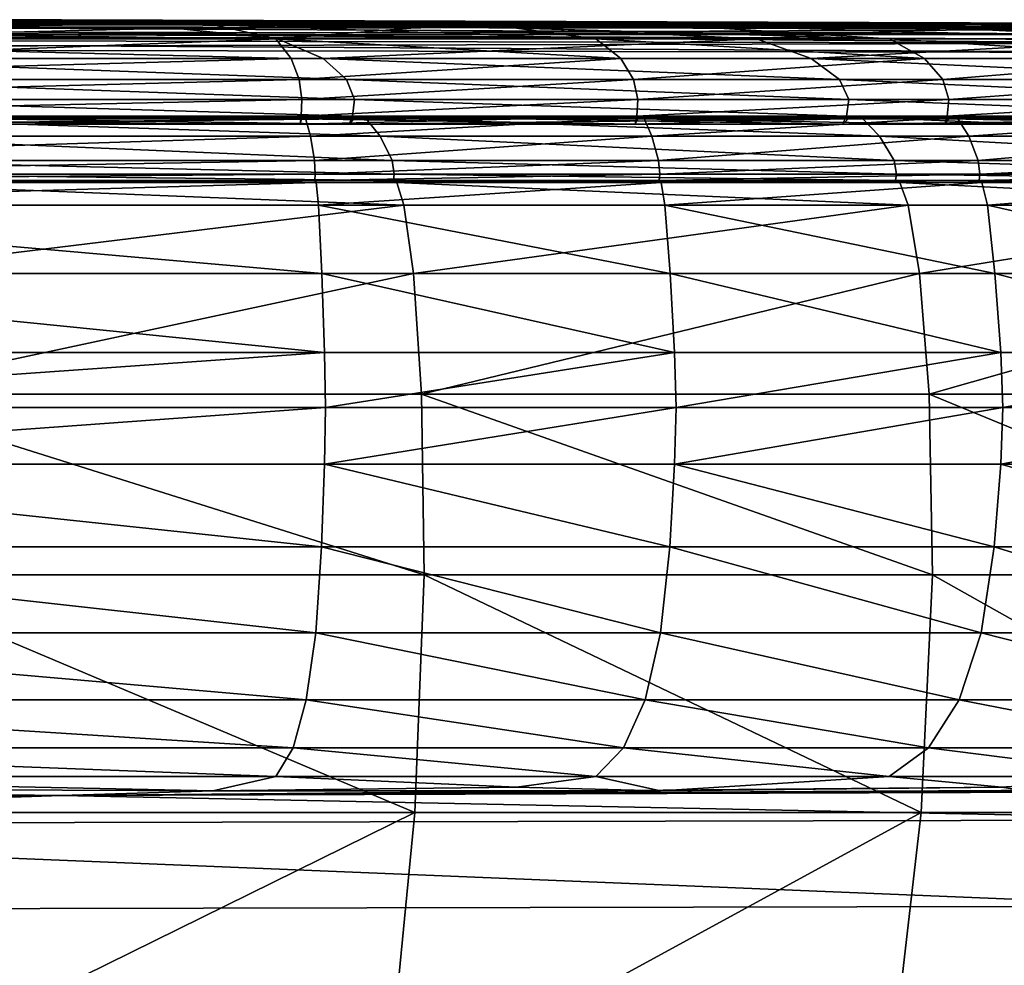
# Model space of a CAD drawing. Header units: millimetres. Extents: x 2387 to 13955, y -4964 to 364.
# Tile 105 of 256: x 4293 to 4319, y -3086 to -3062. Entities that reach past the tile are written whole.
import ezdxf

# ---------------------------------------------------------------- set-up
doc = ezdxf.new("R2010")
doc.units = ezdxf.units.MM
doc.header["$MEASUREMENT"] = 0
doc.layers.add('Predefinito', color=7, linetype='Continuous', true_color=0x000000)

# ---------------------------------------------------------------- blocks, each defined once
blk = doc.blocks.new('Blocco 19')
at = {"layer": 'Predefinito'}
for points in [[(851.3, -788.208, 107.793), (809.083, -788.333, 34.798), (726.08, -788.333, 51.778)], [(726.08, -788.333, 51.778), (736.634, -788.208, 175.711), (851.3, -788.208, 107.793)], [(828.454, -788.208, 328.252), (851.3, -788.208, 107.793), (736.634, -788.208, 175.711)], [(833.603, -788.431, 21.369), (809.083, -788.333, 34.798), (851.3, -788.208, 107.793)], [(820.839, -788.209, 828.457), (820.832, -788.333, 829.91), (880.606, -788.456, 829.911)], [(820.832, -788.333, 831.046), (820.839, -788.209, 832.498), (880.622, -788.334, 832.499)], [(880.622, -788.334, 816.957), (820.839, -788.209, 816.956), (820.835, -788.276, 823.786)], [(820.835, -788.276, 837.076), (820.839, -788.209, 843.624), (880.622, -788.334, 843.625)], [(820.835, -788.276, 826.985), (820.839, -788.209, 828.457), (880.622, -788.334, 828.458)], [(820.839, -788.209, 832.498), (820.835, -788.276, 833.971), (880.613, -788.399, 833.971)], [(882.526, -788.333, 350.074), (828.454, -788.208, 328.252), (820.839, -788.209, 434.415)], [(820.839, -788.209, 434.415), (880.622, -788.334, 434.415), (882.526, -788.333, 350.074)], [(880.622, -788.334, 434.415), (820.839, -788.209, 434.415), (820.839, -788.209, 511.734)], [(820.839, -788.209, 511.734), (880.622, -788.334, 511.735), (880.622, -788.334, 434.415)], [(820.839, -788.209, 816.956), (880.622, -788.334, 816.957), (880.622, -788.334, 769.602)], [(880.622, -788.334, 769.602), (820.839, -788.209, 769.601), (820.839, -788.209, 816.956)], [(820.839, -788.209, 843.624), (820.839, -788.209, 862.675), (880.622, -788.334, 862.675)], [(880.622, -788.334, 862.675), (880.622, -788.334, 843.625), (820.839, -788.209, 843.624)], [(820.839, -788.209, 645.662), (880.622, -788.334, 645.663), (880.622, -788.334, 511.735)], [(880.622, -788.334, 511.735), (820.839, -788.209, 511.734), (820.839, -788.209, 645.662)], [(880.622, -788.334, 645.663), (820.839, -788.209, 645.662), (820.839, -788.209, 769.601)], [(820.839, -788.209, 769.601), (880.622, -788.334, 769.602), (880.622, -788.334, 645.663)], [(820.839, -788.209, 902.45), (820.839, -788.209, 957.387), (880.622, -788.334, 959.582)], [(880.622, -788.334, 959.582), (880.622, -788.334, 902.45), (820.839, -788.209, 902.45)], [(820.839, -788.209, 862.675), (820.839, -788.209, 902.45), (880.622, -788.334, 902.45)], [(880.622, -788.334, 902.45), (880.622, -788.334, 862.675), (820.839, -788.209, 862.675)], [(820.839, -788.209, 1021.924), (826.038, -788.209, 1092.078), (881.401, -788.334, 1097.054)], [(881.401, -788.334, 1097.054), (880.622, -788.334, 1030.704), (820.839, -788.209, 1021.924)], [(820.839, -788.209, 957.387), (820.839, -788.209, 1021.924), (880.622, -788.334, 1030.704)], [(880.622, -788.334, 1030.704), (880.622, -788.334, 959.582), (820.839, -788.209, 957.387)], [(880.606, -788.456, 829.911), (880.622, -788.334, 828.458), (820.839, -788.209, 828.457)], [(880.613, -788.399, 833.971), (880.622, -788.334, 832.499), (820.839, -788.209, 832.498)], [(881.401, -788.334, 1097.054), (826.038, -788.209, 1092.078), (841.635, -788.209, 1163.868)], [(851.3, -788.208, 107.793), (828.454, -788.208, 328.252), (882.526, -788.333, 350.074)], [(851.3, -788.208, 107.793), (855.252, -788.333, 35.829), (833.603, -788.431, 21.369)], [(861.623, -788.334, 1183.392), (841.635, -788.209, 1163.868), (841.977, -788.334, 1197.741)], [(841.635, -788.209, 1163.868), (861.623, -788.334, 1183.392), (874.572, -788.431, 1175.929)], [(874.572, -788.431, 1175.929), (875.972, -788.334, 1163.745), (841.635, -788.209, 1163.868)], [(883.738, -788.334, 1139.869), (841.635, -788.209, 1163.868), (875.972, -788.334, 1163.745)], [(841.635, -788.209, 1163.868), (883.738, -788.334, 1139.869), (881.401, -788.334, 1097.054)], [(882.526, -788.333, 350.074), (888.238, -788.333, 195.082), (851.3, -788.208, 107.793)], [(887.207, -788.333, 67.784), (851.3, -788.208, 107.793), (888.238, -788.333, 195.082)], [(851.3, -788.208, 107.793), (887.207, -788.333, 67.784), (892.225, -788.431, 53.167)], [(892.225, -788.431, 53.167), (883.423, -788.333, 56.084), (851.3, -788.208, 107.793)], [(876.471, -788.333, 46.565), (851.3, -788.208, 107.793), (883.423, -788.333, 56.084)], [(851.3, -788.208, 107.793), (876.471, -788.333, 46.565), (875.878, -788.431, 30.59)], [(875.878, -788.431, 30.59), (866.952, -788.333, 39.612), (851.3, -788.208, 107.793)], [(855.252, -788.333, 35.829), (851.3, -788.208, 107.793), (866.952, -788.333, 39.612)], [(820.832, -788.333, 829.91), (820.814, -788.707, 830.428), (880.556, -788.824, 830.428)], [(820.814, -788.707, 830.528), (820.832, -788.333, 831.046), (880.606, -788.456, 831.046)], [(880.606, -788.456, 831.046), (880.556, -788.824, 830.528), (820.814, -788.707, 830.528)], [(820.825, -788.476, 826.148), (820.819, -788.61, 826.278), (880.569, -788.729, 826.278)], [(820.819, -788.61, 834.678), (820.825, -788.476, 834.807), (880.586, -788.597, 834.808)], [(820.819, -788.61, 826.278), (820.825, -788.476, 826.407), (880.586, -788.597, 826.408)], [(820.825, -788.476, 834.548), (820.819, -788.61, 834.678), (880.569, -788.729, 834.678)], [(820.835, -788.276, 823.786), (820.825, -788.476, 826.148), (880.586, -788.597, 826.149)], [(820.825, -788.476, 834.807), (820.835, -788.276, 837.076), (880.613, -788.399, 837.077)], [(820.825, -788.476, 826.407), (820.835, -788.276, 826.985), (880.613, -788.399, 826.985)], [(820.835, -788.276, 833.971), (820.825, -788.476, 834.548), (880.586, -788.597, 834.549)], [(880.613, -788.399, 837.077), (880.586, -788.597, 834.808), (820.825, -788.476, 834.807)], [(880.613, -788.399, 826.985), (880.586, -788.597, 826.408), (820.825, -788.476, 826.407)], [(880.569, -788.729, 826.278), (880.586, -788.597, 826.149), (820.825, -788.476, 826.148)], [(880.569, -788.729, 834.678), (880.586, -788.597, 834.549), (820.825, -788.476, 834.548)], [(880.622, -788.334, 832.499), (880.606, -788.456, 831.046), (820.832, -788.333, 831.046)], [(880.556, -788.824, 830.428), (880.606, -788.456, 829.911), (820.832, -788.333, 829.91)], [(820.835, -788.276, 823.786), (880.613, -788.399, 823.786), (880.622, -788.334, 816.957)], [(880.622, -788.334, 843.625), (880.613, -788.399, 837.077), (820.835, -788.276, 837.076)], [(880.622, -788.334, 828.458), (880.613, -788.399, 826.985), (820.835, -788.276, 826.985)], [(880.586, -788.597, 826.149), (880.613, -788.399, 823.786), (820.835, -788.276, 823.786)], [(880.586, -788.597, 834.549), (880.613, -788.399, 833.971), (820.835, -788.276, 833.971)], [(833.603, -788.431, 21.369), (855.252, -788.333, 35.829), (856.901, -788.708, 10.206)], [(856.901, -788.708, 10.206), (837.092, -788.708, 9.152), (833.603, -788.431, 21.369)], [(854.246, -788.431, 1196.255), (841.977, -788.334, 1197.741), (842.853, -788.709, 1210.514)], [(841.977, -788.334, 1197.741), (854.246, -788.431, 1196.255), (861.623, -788.334, 1183.392)], [(842.853, -788.709, 1210.514), (856.942, -788.709, 1201.806), (854.246, -788.431, 1196.255)], [(861.623, -788.334, 1183.392), (854.246, -788.431, 1196.255), (856.942, -788.709, 1201.806)], [(865.261, -788.708, 12.209), (856.901, -788.708, 10.206), (855.252, -788.333, 35.829)], [(855.252, -788.333, 35.829), (863.192, -788.431, 24.133), (865.261, -788.708, 12.209)], [(866.952, -788.333, 39.612), (863.192, -788.431, 24.133), (855.252, -788.333, 35.829)], [(856.942, -788.709, 1201.806), (869.464, -788.709, 1191.078), (861.623, -788.334, 1183.392)], [(874.572, -788.431, 1175.929), (861.623, -788.334, 1183.392), (869.464, -788.709, 1191.078)], [(863.192, -788.431, 24.133), (866.952, -788.333, 39.612), (872.931, -788.708, 15.404)], [(872.931, -788.708, 15.404), (865.261, -788.708, 12.209), (863.192, -788.431, 24.133)], [(879.87, -788.708, 19.693), (872.931, -788.708, 15.404), (866.952, -788.333, 39.612)], [(866.952, -788.333, 39.612), (875.878, -788.431, 30.59), (879.87, -788.708, 19.693)], [(869.464, -788.709, 1191.078), (880.192, -788.709, 1178.556), (874.572, -788.431, 1175.929)], [(875.972, -788.334, 1163.745), (874.572, -788.431, 1175.929), (880.192, -788.709, 1178.556)], [(875.878, -788.431, 30.59), (876.471, -788.333, 46.565), (886.039, -788.708, 24.978)], [(886.039, -788.708, 24.978), (879.87, -788.708, 19.693), (875.878, -788.431, 30.59)], [(820.814, -788.707, 830.428), (820.802, -788.957, 830.478), (880.522, -789.07, 830.478)], [(820.802, -788.957, 830.478), (820.814, -788.707, 830.528), (880.556, -788.824, 830.528)], [(880.522, -789.07, 830.478), (880.556, -788.824, 830.428), (820.814, -788.707, 830.428)], [(880.586, -788.597, 834.808), (880.569, -788.729, 834.678), (820.819, -788.61, 834.678)], [(880.586, -788.597, 826.408), (880.569, -788.729, 826.278), (820.819, -788.61, 826.278)], [(837.092, -788.708, 9.152), (856.901, -788.708, 10.206), (857.302, -789.225, 8.229)], [(857.302, -789.225, 8.229), (837.294, -789.225, 7.145), (837.092, -788.708, 9.152)], [(856.942, -788.709, 1201.806), (842.853, -788.709, 1210.514), (843.775, -789.225, 1212.307)], [(843.775, -789.225, 1212.307), (858.132, -789.225, 1203.434), (856.942, -788.709, 1201.806)], [(856.901, -788.708, 10.206), (865.261, -788.708, 12.209), (865.912, -789.225, 10.297)], [(865.912, -789.225, 10.297), (857.302, -789.225, 8.229), (856.901, -788.708, 10.206)], [(869.464, -788.709, 1191.078), (856.942, -788.709, 1201.806), (858.132, -789.225, 1203.434)], [(858.132, -789.225, 1203.434), (870.89, -789.225, 1192.504), (869.464, -788.709, 1191.078)], [(865.261, -788.708, 12.209), (872.931, -788.708, 15.404), (873.853, -789.225, 13.611)], [(873.853, -789.225, 13.611), (865.912, -789.225, 10.297), (865.261, -788.708, 12.209)], [(880.192, -788.709, 1178.556), (869.464, -788.709, 1191.078), (870.89, -789.225, 1192.504)], [(870.89, -789.225, 1192.504), (881.82, -789.225, 1179.745), (880.192, -788.709, 1178.556)], [(872.931, -788.708, 15.404), (879.87, -788.708, 19.693), (881.06, -789.225, 18.064)], [(881.06, -789.225, 18.064), (873.853, -789.225, 13.611), (872.931, -788.708, 15.404)], [(880.556, -788.824, 830.528), (880.522, -789.07, 830.478), (820.802, -788.957, 830.478)], [(837.398, -789.773, 6.102), (837.294, -789.225, 7.145), (857.302, -789.225, 8.229)], [(857.302, -789.225, 8.229), (857.51, -789.773, 7.201), (837.398, -789.773, 6.102)], [(843.775, -789.225, 1212.307), (844.255, -789.773, 1213.239), (858.75, -789.773, 1204.281)], [(858.75, -789.773, 1204.281), (858.132, -789.225, 1203.434), (843.775, -789.225, 1212.307)], [(857.51, -789.773, 7.201), (857.302, -789.225, 8.229), (865.912, -789.225, 10.297)], [(865.912, -789.225, 10.297), (866.25, -789.773, 9.302), (857.51, -789.773, 7.201)], [(871.631, -789.773, 1193.245), (870.89, -789.225, 1192.504), (858.132, -789.225, 1203.434)], [(858.132, -789.225, 1203.434), (858.75, -789.773, 1204.281), (871.631, -789.773, 1193.245)], [(866.25, -789.773, 9.302), (865.912, -789.225, 10.297), (873.853, -789.225, 13.611)], [(873.853, -789.225, 13.611), (874.333, -789.773, 12.678), (866.25, -789.773, 9.302)], [(870.89, -789.225, 1192.504), (871.631, -789.773, 1193.245), (882.667, -789.773, 1180.364)], [(882.667, -789.773, 1180.364), (881.82, -789.225, 1179.745), (870.89, -789.225, 1192.504)], [(874.333, -789.773, 12.678), (873.853, -789.225, 13.611), (881.06, -789.225, 18.064)], [(881.06, -789.225, 18.064), (881.678, -789.773, 17.218), (874.333, -789.773, 12.678)], [(837.433, -790.294, 5.759), (837.398, -789.773, 6.102), (857.51, -789.773, 7.201)], [(857.51, -789.773, 7.201), (857.579, -790.294, 6.862), (837.433, -790.294, 5.759)], [(844.255, -789.773, 1213.239), (844.413, -790.295, 1213.546), (858.954, -790.294, 1204.56)], [(858.954, -790.294, 1204.56), (858.75, -789.773, 1204.281), (844.255, -789.773, 1213.239)], [(857.579, -790.294, 6.862), (857.51, -789.773, 7.201), (866.25, -789.773, 9.302)], [(866.25, -789.773, 9.302), (866.362, -790.294, 8.975), (857.579, -790.294, 6.862)], [(871.876, -790.294, 1193.489), (871.631, -789.773, 1193.245), (858.75, -789.773, 1204.281)], [(858.75, -789.773, 1204.281), (858.954, -790.294, 1204.56), (871.876, -790.294, 1193.489)], [(866.362, -790.294, 8.975), (866.25, -789.773, 9.302), (874.333, -789.773, 12.678)], [(874.333, -789.773, 12.678), (874.491, -790.294, 12.371), (866.362, -790.294, 8.975)], [(871.631, -789.773, 1193.245), (871.876, -790.294, 1193.489), (882.946, -790.294, 1180.568)], [(882.946, -790.294, 1180.568), (882.667, -789.773, 1180.364), (871.631, -789.773, 1193.245)], [(874.491, -790.294, 12.371), (874.333, -789.773, 12.678), (881.678, -789.773, 17.218)], [(881.678, -789.773, 17.218), (881.882, -790.294, 16.939), (874.491, -790.294, 12.371)], [(857.579, -790.294, 6.862), (857.56, -790.728, 6.955), (837.423, -790.727, 5.854)], [(837.423, -790.727, 5.854), (837.433, -790.294, 5.759), (857.579, -790.294, 6.862)], [(844.413, -790.295, 1213.546), (844.371, -790.729, 1213.464), (858.899, -790.729, 1204.485)], [(858.899, -790.729, 1204.485), (858.954, -790.294, 1204.56), (844.413, -790.295, 1213.546)], [(857.56, -790.728, 6.955), (857.579, -790.294, 6.862), (866.362, -790.294, 8.975)], [(866.362, -790.294, 8.975), (866.332, -790.729, 9.063), (857.56, -790.728, 6.955)], [(858.954, -790.294, 1204.56), (858.899, -790.729, 1204.485), (871.81, -790.729, 1193.424)], [(871.81, -790.729, 1193.424), (871.876, -790.294, 1193.489), (858.954, -790.294, 1204.56)], [(874.491, -790.294, 12.371), (874.449, -790.729, 12.453), (866.332, -790.729, 9.063)], [(866.332, -790.729, 9.063), (866.362, -790.294, 8.975), (874.491, -790.294, 12.371)], [(871.876, -790.294, 1193.489), (871.81, -790.729, 1193.424), (882.871, -790.729, 1180.513)], [(882.871, -790.729, 1180.513), (882.946, -790.294, 1180.568), (871.876, -790.294, 1193.489)], [(874.449, -790.729, 12.453), (874.491, -790.294, 12.371), (881.882, -790.294, 16.939)], [(881.882, -790.294, 16.939), (881.827, -790.729, 17.014), (874.449, -790.729, 12.453)], [(837.409, -790.94, 5.994), (837.423, -790.727, 5.854), (857.56, -790.728, 6.955)], [(857.56, -790.728, 6.955), (857.533, -790.941, 7.091), (837.409, -790.94, 5.994)], [(837.478, -790.752, 5.303), (837.43, -790.798, 5.784), (857.574, -790.799, 6.885)], [(837.546, -791.252, 4.63), (837.478, -790.752, 5.303), (857.67, -790.752, 6.413)], [(857.574, -790.799, 6.885), (857.67, -790.752, 6.413), (837.478, -790.752, 5.303)], [(857.67, -790.752, 6.413), (857.804, -791.252, 5.75), (837.546, -791.252, 4.63)], [(844.371, -790.729, 1213.464), (844.307, -790.942, 1213.341), (858.818, -790.942, 1204.373)], [(858.818, -790.942, 1204.373), (858.899, -790.729, 1204.485), (844.371, -790.729, 1213.464)], [(844.403, -790.8, 1213.527), (844.623, -790.753, 1213.954), (859.224, -790.753, 1204.93)], [(859.224, -790.753, 1204.93), (858.941, -790.8, 1204.542), (844.403, -790.8, 1213.527)], [(844.623, -790.753, 1213.954), (844.932, -791.252, 1214.554), (859.623, -791.252, 1205.475)], [(859.623, -791.252, 1205.475), (859.224, -790.753, 1204.93), (844.623, -790.753, 1213.954)], [(857.533, -790.941, 7.091), (857.56, -790.728, 6.955), (866.332, -790.729, 9.063)], [(866.332, -790.729, 9.063), (866.287, -790.942, 9.194), (857.533, -790.941, 7.091)], [(857.67, -790.752, 6.413), (857.574, -790.799, 6.885), (866.355, -790.799, 8.996)], [(857.804, -791.252, 5.75), (857.67, -790.752, 6.413), (866.51, -790.752, 8.54)], [(866.355, -790.799, 8.996), (866.51, -790.752, 8.54), (857.67, -790.752, 6.413)], [(866.51, -790.752, 8.54), (866.728, -791.252, 7.9), (857.804, -791.252, 5.75)], [(858.899, -790.729, 1204.485), (858.818, -790.942, 1204.373), (871.712, -790.942, 1193.326)], [(871.712, -790.942, 1193.326), (871.81, -790.729, 1193.424), (858.899, -790.729, 1204.485)], [(872.2, -790.753, 1193.813), (871.86, -790.8, 1193.474), (858.941, -790.8, 1204.542)], [(858.941, -790.8, 1204.542), (859.224, -790.753, 1204.93), (872.2, -790.753, 1193.813)], [(872.677, -791.252, 1194.291), (872.2, -790.753, 1193.813), (859.224, -790.753, 1204.93)], [(859.224, -790.753, 1204.93), (859.623, -791.252, 1205.475), (872.677, -791.252, 1194.291)], [(874.449, -790.729, 12.453), (874.385, -790.942, 12.576), (866.287, -790.942, 9.194)], [(866.287, -790.942, 9.194), (866.332, -790.729, 9.063), (874.449, -790.729, 12.453)], [(866.51, -790.752, 8.54), (866.355, -790.799, 8.996), (874.481, -790.799, 12.391)], [(866.728, -791.252, 7.9), (866.51, -790.752, 8.54), (874.701, -790.752, 11.964)], [(874.481, -790.799, 12.391), (874.701, -790.752, 11.964), (866.51, -790.752, 8.54)], [(874.701, -790.752, 11.964), (875.009, -791.252, 11.363), (866.728, -791.252, 7.9)], [(871.81, -790.729, 1193.424), (871.712, -790.942, 1193.326), (882.76, -790.942, 1180.431)], [(882.76, -790.942, 1180.431), (882.871, -790.729, 1180.513), (871.81, -790.729, 1193.424)], [(871.86, -790.8, 1193.474), (872.2, -790.753, 1193.813), (883.316, -790.753, 1180.838)], [(883.316, -790.753, 1180.838), (882.928, -790.8, 1180.554), (871.86, -790.8, 1193.474)], [(872.2, -790.753, 1193.813), (872.677, -791.252, 1194.291), (883.861, -791.252, 1181.236)], [(883.861, -791.252, 1181.236), (883.316, -790.753, 1180.838), (872.2, -790.753, 1193.813)], [(874.385, -790.942, 12.576), (874.449, -790.729, 12.453), (881.827, -790.729, 17.014)], [(881.827, -790.729, 17.014), (881.746, -790.942, 17.125), (874.385, -790.942, 12.576)], [(874.701, -790.752, 11.964), (874.481, -790.799, 12.391), (881.869, -790.799, 16.957)], [(875.009, -791.252, 11.363), (874.701, -790.752, 11.964), (882.152, -790.752, 16.569)], [(881.869, -790.799, 16.957), (882.152, -790.752, 16.569), (874.701, -790.752, 11.964)], [(882.152, -790.752, 16.569), (882.55, -791.252, 16.023), (875.009, -791.252, 11.363)], [(837.43, -790.798, 5.784), (837.409, -790.94, 5.994), (857.533, -790.941, 7.091)], [(857.533, -790.941, 7.091), (857.574, -790.799, 6.885), (837.43, -790.798, 5.784)], [(844.307, -790.942, 1213.341), (844.403, -790.8, 1213.527), (858.941, -790.8, 1204.542)], [(858.941, -790.8, 1204.542), (858.818, -790.942, 1204.373), (844.307, -790.942, 1213.341)], [(857.574, -790.799, 6.885), (857.533, -790.941, 7.091), (866.287, -790.942, 9.194)], [(866.287, -790.942, 9.194), (866.355, -790.799, 8.996), (857.574, -790.799, 6.885)], [(871.86, -790.8, 1193.474), (871.712, -790.942, 1193.326), (858.818, -790.942, 1204.373)], [(858.818, -790.942, 1204.373), (858.941, -790.8, 1204.542), (871.86, -790.8, 1193.474)], [(866.355, -790.799, 8.996), (866.287, -790.942, 9.194), (874.385, -790.942, 12.576)], [(874.385, -790.942, 12.576), (874.481, -790.799, 12.391), (866.355, -790.799, 8.996)], [(871.712, -790.942, 1193.326), (871.86, -790.8, 1193.474), (882.928, -790.8, 1180.554)], [(882.928, -790.8, 1180.554), (882.76, -790.942, 1180.431), (871.712, -790.942, 1193.326)], [(874.481, -790.799, 12.391), (874.385, -790.942, 12.576), (881.746, -790.942, 17.125)], [(881.746, -790.942, 17.125), (881.869, -790.799, 16.957), (874.481, -790.799, 12.391)], [(837.6, -791.887, 4.089), (837.546, -791.252, 4.63), (857.804, -791.252, 5.75)], [(857.804, -791.252, 5.75), (857.912, -791.887, 5.216), (837.6, -791.887, 4.089)], [(844.932, -791.252, 1214.554), (845.181, -791.887, 1215.038), (859.944, -791.887, 1205.915)], [(859.944, -791.887, 1205.915), (859.623, -791.252, 1205.475), (844.932, -791.252, 1214.554)], [(857.912, -791.887, 5.216), (857.804, -791.252, 5.75), (866.728, -791.252, 7.9)], [(866.728, -791.252, 7.9), (866.903, -791.887, 7.383), (857.912, -791.887, 5.216)], [(873.062, -791.887, 1194.676), (872.677, -791.252, 1194.291), (859.623, -791.252, 1205.475)], [(859.623, -791.252, 1205.475), (859.944, -791.887, 1205.915), (873.062, -791.887, 1194.676)], [(866.903, -791.887, 7.383), (866.728, -791.252, 7.9), (875.009, -791.252, 11.363)], [(875.009, -791.252, 11.363), (875.258, -791.887, 10.879), (866.903, -791.887, 7.383)], [(872.677, -791.252, 1194.291), (873.062, -791.887, 1194.676), (884.301, -791.887, 1181.557)], [(884.301, -791.887, 1181.557), (883.861, -791.252, 1181.236), (872.677, -791.252, 1194.291)], [(875.258, -791.887, 10.879), (875.009, -791.252, 11.363), (882.55, -791.252, 16.023)], [(882.55, -791.252, 16.023), (882.872, -791.887, 15.584), (875.258, -791.887, 10.879)], [(837.609, -792.244, 4.004), (837.6, -791.887, 4.089), (857.912, -791.887, 5.216)], [(857.912, -791.887, 5.216), (857.93, -792.244, 5.132), (837.609, -792.244, 4.004)], [(845.181, -791.887, 1215.038), (845.22, -792.245, 1215.116), (859.995, -792.245, 1205.985)], [(859.995, -792.245, 1205.985), (859.944, -791.887, 1205.915), (845.181, -791.887, 1215.038)], [(857.93, -792.244, 5.132), (857.912, -791.887, 5.216), (866.903, -791.887, 7.383)], [(866.903, -791.887, 7.383), (866.932, -792.245, 7.301), (857.93, -792.244, 5.132)], [(873.124, -792.245, 1194.737), (873.062, -791.887, 1194.676), (859.944, -791.887, 1205.915)], [(859.944, -791.887, 1205.915), (859.995, -792.245, 1205.985), (873.124, -792.245, 1194.737)], [(866.932, -792.245, 7.301), (866.903, -791.887, 7.383), (875.258, -791.887, 10.879)], [(875.258, -791.887, 10.879), (875.298, -792.245, 10.802), (866.932, -792.245, 7.301)], [(873.062, -791.887, 1194.676), (873.124, -792.245, 1194.737), (884.371, -792.245, 1181.609)], [(884.371, -792.245, 1181.609), (884.301, -791.887, 1181.557), (873.062, -791.887, 1194.676)], [(875.298, -792.245, 10.802), (875.258, -791.887, 10.879), (882.872, -791.887, 15.584)], [(882.872, -791.887, 15.584), (882.923, -792.245, 15.514), (875.298, -792.245, 10.802)], [(857.93, -792.244, 5.132), (857.921, -792.408, 5.173), (837.605, -792.408, 4.046)], [(837.605, -792.408, 4.046), (837.609, -792.244, 4.004), (857.93, -792.244, 5.132)], [(845.22, -792.245, 1215.116), (845.201, -792.409, 1215.079), (859.971, -792.409, 1205.951)], [(859.971, -792.409, 1205.951), (859.995, -792.245, 1205.985), (845.22, -792.245, 1215.116)], [(857.921, -792.408, 5.173), (857.93, -792.244, 5.132), (866.932, -792.245, 7.301)], [(866.932, -792.245, 7.301), (866.918, -792.409, 7.341), (857.921, -792.408, 5.173)], [(859.995, -792.245, 1205.985), (859.971, -792.409, 1205.951), (873.094, -792.409, 1194.708)], [(873.094, -792.409, 1194.708), (873.124, -792.245, 1194.737), (859.995, -792.245, 1205.985)], [(875.298, -792.245, 10.802), (875.279, -792.409, 10.839), (866.918, -792.409, 7.341)], [(866.918, -792.409, 7.341), (866.932, -792.245, 7.301), (875.298, -792.245, 10.802)], [(873.124, -792.245, 1194.737), (873.094, -792.409, 1194.708), (884.338, -792.409, 1181.584)], [(884.338, -792.409, 1181.584), (884.371, -792.245, 1181.609), (873.124, -792.245, 1194.737)], [(875.279, -792.409, 10.839), (875.298, -792.245, 10.802), (882.923, -792.245, 15.514)], [(882.923, -792.245, 15.514), (882.898, -792.409, 15.547), (875.279, -792.409, 10.839)], [(837.62, -792.462, 3.887), (837.605, -792.408, 4.046), (857.921, -792.408, 5.173)], [(857.921, -792.408, 5.173), (857.953, -792.463, 5.017), (837.62, -792.462, 3.887)], [(837.652, -793.056, 3.574), (837.62, -792.462, 3.887), (857.953, -792.463, 5.017)], [(857.953, -792.463, 5.017), (858.015, -793.056, 4.709), (837.652, -793.056, 3.574)], [(845.201, -792.409, 1215.079), (845.274, -792.463, 1215.22), (860.064, -792.463, 1206.079)], [(860.064, -792.463, 1206.079), (859.971, -792.409, 1205.951), (845.201, -792.409, 1215.079)], [(845.274, -792.463, 1215.22), (845.417, -793.056, 1215.498), (860.248, -793.056, 1206.332)], [(860.248, -793.056, 1206.332), (860.064, -792.463, 1206.079), (845.274, -792.463, 1215.22)], [(857.953, -792.463, 5.017), (857.921, -792.408, 5.173), (866.918, -792.409, 7.341)], [(866.918, -792.409, 7.341), (866.969, -792.463, 7.19), (857.953, -792.463, 5.017)], [(858.015, -793.056, 4.709), (857.953, -792.463, 5.017), (866.969, -792.463, 7.19)], [(866.969, -792.463, 7.19), (867.07, -793.056, 6.894), (858.015, -793.056, 4.709)], [(873.207, -792.463, 1194.82), (873.094, -792.409, 1194.708), (859.971, -792.409, 1205.951)], [(859.971, -792.409, 1205.951), (860.064, -792.463, 1206.079), (873.207, -792.463, 1194.82)], [(873.428, -793.056, 1195.041), (873.207, -792.463, 1194.82), (860.064, -792.463, 1206.079)], [(860.064, -792.463, 1206.079), (860.248, -793.056, 1206.332), (873.428, -793.056, 1195.041)], [(866.969, -792.463, 7.19), (866.918, -792.409, 7.341), (875.279, -792.409, 10.839)], [(875.279, -792.409, 10.839), (875.352, -792.463, 10.698), (866.969, -792.463, 7.19)], [(867.07, -793.056, 6.894), (866.969, -792.463, 7.19), (875.352, -792.463, 10.698)], [(875.352, -792.463, 10.698), (875.495, -793.056, 10.42), (867.07, -793.056, 6.894)], [(873.094, -792.409, 1194.708), (873.207, -792.463, 1194.82), (884.466, -792.463, 1181.677)], [(884.466, -792.463, 1181.677), (884.338, -792.409, 1181.584), (873.094, -792.409, 1194.708)], [(873.207, -792.463, 1194.82), (873.428, -793.056, 1195.041), (884.718, -793.056, 1181.862)], [(884.718, -793.056, 1181.862), (884.466, -792.463, 1181.677), (873.207, -792.463, 1194.82)], [(875.352, -792.463, 10.698), (875.279, -792.409, 10.839), (882.898, -792.409, 15.547)], [(882.898, -792.409, 15.547), (882.992, -792.463, 15.419), (875.352, -792.463, 10.698)], [(875.495, -793.056, 10.42), (875.352, -792.463, 10.698), (882.992, -792.463, 15.419)], [(882.992, -792.463, 15.419), (883.176, -793.056, 15.167), (875.495, -793.056, 10.42)], [(858.099, -794.835, 4.296), (837.694, -794.835, 3.155), (837.652, -793.056, 3.574)], [(837.652, -793.056, 3.574), (858.015, -793.056, 4.709), (858.099, -794.835, 4.296)], [(860.248, -793.056, 1206.332), (845.417, -793.056, 1215.498), (845.609, -794.836, 1215.872)], [(845.609, -794.836, 1215.872), (860.497, -794.836, 1206.671), (860.248, -793.056, 1206.332)], [(867.206, -794.835, 6.495), (858.099, -794.835, 4.296), (858.015, -793.056, 4.709)], [(858.015, -793.056, 4.709), (867.07, -793.056, 6.894), (867.206, -794.835, 6.495)], [(873.428, -793.056, 1195.041), (860.248, -793.056, 1206.332), (860.497, -794.836, 1206.671)], [(860.497, -794.836, 1206.671), (873.725, -794.836, 1195.339), (873.428, -793.056, 1195.041)], [(875.687, -794.835, 10.046), (867.206, -794.835, 6.495), (867.07, -793.056, 6.894)], [(867.07, -793.056, 6.894), (875.495, -793.056, 10.42), (875.687, -794.835, 10.046)], [(884.718, -793.056, 1181.862), (873.428, -793.056, 1195.041), (873.725, -794.836, 1195.339)], [(873.725, -794.836, 1195.339), (885.058, -794.836, 1182.11), (884.718, -793.056, 1181.862)], [(883.424, -794.835, 14.827), (875.687, -794.835, 10.046), (875.495, -793.056, 10.42)], [(875.495, -793.056, 10.42), (883.176, -793.056, 15.167), (883.424, -794.835, 14.827)], [(837.694, -794.835, 3.155), (858.099, -794.835, 4.296), (858.17, -796.899, 3.947)], [(858.17, -796.899, 3.947), (837.729, -796.899, 2.801), (837.694, -794.835, 3.155)], [(860.497, -794.836, 1206.671), (845.609, -794.836, 1215.872), (845.772, -797.99, 1216.188)], [(845.772, -797.99, 1216.188), (860.706, -797.99, 1206.959), (860.497, -794.836, 1206.671)], [(858.099, -794.835, 4.296), (867.206, -794.835, 6.495), (867.321, -796.899, 6.157)], [(867.321, -796.899, 6.157), (858.17, -796.899, 3.947), (858.099, -794.835, 4.296)], [(873.725, -794.836, 1195.339), (860.497, -794.836, 1206.671), (860.706, -797.99, 1206.959)], [(860.706, -797.99, 1206.959), (873.977, -797.99, 1195.59), (873.725, -794.836, 1195.339)], [(867.206, -794.835, 6.495), (875.687, -794.835, 10.046), (875.85, -796.899, 9.729)], [(875.85, -796.899, 9.729), (867.321, -796.899, 6.157), (867.206, -794.835, 6.495)], [(885.058, -794.836, 1182.11), (873.725, -794.836, 1195.339), (873.977, -797.99, 1195.59)], [(873.977, -797.99, 1195.59), (885.345, -797.99, 1182.32), (885.058, -794.836, 1182.11)], [(875.687, -794.835, 10.046), (883.424, -794.835, 14.827), (883.634, -796.899, 14.54)], [(883.634, -796.899, 14.54), (875.85, -796.899, 9.729), (875.687, -794.835, 10.046)], [(837.741, -798.344, 2.683), (837.729, -796.899, 2.801), (858.17, -796.899, 3.947)], [(858.17, -796.899, 3.947), (858.193, -798.344, 3.831), (837.741, -798.344, 2.683)], [(858.193, -798.344, 3.831), (858.17, -796.899, 3.947), (867.321, -796.899, 6.157)], [(867.321, -796.899, 6.157), (867.359, -798.344, 6.045), (858.193, -798.344, 3.831)], [(867.359, -798.344, 6.045), (867.321, -796.899, 6.157), (875.85, -796.899, 9.729)], [(875.85, -796.899, 9.729), (875.904, -798.344, 9.624), (867.359, -798.344, 6.045)], [(875.904, -798.344, 9.624), (875.85, -796.899, 9.729), (883.634, -796.899, 14.54)], [(883.634, -796.899, 14.54), (883.704, -798.344, 14.444), (875.904, -798.344, 9.624)], [(845.772, -797.99, 1216.188), (845.826, -802.709, 1216.294), (860.776, -802.709, 1207.055)], [(860.776, -802.709, 1207.055), (860.706, -797.99, 1206.959), (845.772, -797.99, 1216.188)], [(874.061, -802.709, 1195.674), (873.977, -797.99, 1195.59), (860.706, -797.99, 1206.959)], [(860.706, -797.99, 1206.959), (860.776, -802.709, 1207.055), (874.061, -802.709, 1195.674)], [(873.977, -797.99, 1195.59), (874.061, -802.709, 1195.674), (885.441, -802.709, 1182.39)], [(885.441, -802.709, 1182.39), (885.345, -797.99, 1182.32), (873.977, -797.99, 1195.59)], [(858.193, -798.344, 3.831), (858.168, -799.82, 3.954), (837.729, -799.82, 2.807)], [(837.729, -799.82, 2.807), (837.741, -798.344, 2.683), (858.193, -798.344, 3.831)], [(858.168, -799.82, 3.954), (858.193, -798.344, 3.831), (867.359, -798.344, 6.045)], [(867.359, -798.344, 6.045), (867.319, -799.82, 6.163), (858.168, -799.82, 3.954)], [(875.904, -798.344, 9.624), (875.847, -799.82, 9.735), (867.319, -799.82, 6.163)], [(867.319, -799.82, 6.163), (867.359, -798.344, 6.045), (875.904, -798.344, 9.624)], [(875.847, -799.82, 9.735), (875.904, -798.344, 9.624), (883.704, -798.344, 14.444)], [(883.704, -798.344, 14.444), (883.631, -799.82, 14.545), (875.847, -799.82, 9.735)], [(858.094, -801.979, 4.321), (837.691, -801.979, 3.18), (837.729, -799.82, 2.807)], [(837.729, -799.82, 2.807), (858.168, -799.82, 3.954), (858.094, -801.979, 4.321)], [(867.198, -801.979, 6.519), (858.094, -801.979, 4.321), (858.168, -799.82, 3.954)], [(858.168, -799.82, 3.954), (867.319, -799.82, 6.163), (867.198, -801.979, 6.519)], [(875.676, -801.979, 10.068), (867.198, -801.979, 6.519), (867.319, -799.82, 6.163)], [(867.319, -799.82, 6.163), (875.847, -799.82, 9.735), (875.676, -801.979, 10.068)], [(883.409, -801.979, 14.848), (875.676, -801.979, 10.068), (875.847, -799.82, 9.735)], [(875.847, -799.82, 9.735), (883.631, -799.82, 14.545), (883.409, -801.979, 14.848)], [(857.945, -804.229, 5.057), (837.616, -804.229, 3.927), (837.691, -801.979, 3.18)], [(837.691, -801.979, 3.18), (858.094, -801.979, 4.321), (857.945, -804.229, 5.057)], [(866.956, -804.229, 7.23), (857.945, -804.229, 5.057), (858.094, -801.979, 4.321)], [(858.094, -801.979, 4.321), (867.198, -801.979, 6.519), (866.956, -804.229, 7.23)], [(875.333, -804.229, 10.735), (866.956, -804.229, 7.23), (867.198, -801.979, 6.519)], [(867.198, -801.979, 6.519), (875.676, -801.979, 10.068), (875.333, -804.229, 10.735)], [(882.967, -804.229, 15.453), (875.333, -804.229, 10.735), (875.676, -801.979, 10.068)], [(875.676, -801.979, 10.068), (883.409, -801.979, 14.848), (882.967, -804.229, 15.453)], [(845.826, -802.709, 1216.294), (845.636, -808.917, 1215.923), (860.531, -808.917, 1206.718)], [(860.531, -808.917, 1206.718), (860.776, -802.709, 1207.055), (845.826, -802.709, 1216.294)], [(860.776, -802.709, 1207.055), (860.531, -808.917, 1206.718), (873.766, -808.917, 1195.38)], [(873.766, -808.917, 1195.38), (874.061, -802.709, 1195.674), (860.776, -802.709, 1207.055)], [(874.061, -802.709, 1195.674), (873.766, -808.917, 1195.38), (885.105, -808.917, 1182.144)], [(885.105, -808.917, 1182.144), (885.441, -802.709, 1182.39), (874.061, -802.709, 1195.674)], [(857.696, -805.979, 6.283), (837.492, -805.979, 5.171), (837.616, -804.229, 3.927)], [(837.616, -804.229, 3.927), (857.945, -804.229, 5.057), (857.696, -805.979, 6.283)], [(866.552, -805.979, 8.415), (857.696, -805.979, 6.283), (857.945, -804.229, 5.057)], [(857.945, -804.229, 5.057), (866.956, -804.229, 7.23), (866.552, -805.979, 8.415)], [(874.761, -805.979, 11.847), (866.552, -805.979, 8.415), (866.956, -804.229, 7.23)], [(866.956, -804.229, 7.23), (875.333, -804.229, 10.735), (874.761, -805.979, 11.847)], [(882.23, -805.979, 16.463), (874.761, -805.979, 11.847), (875.333, -804.229, 10.735)], [(875.333, -804.229, 10.735), (882.967, -804.229, 15.453), (882.23, -805.979, 16.463)], [(857.348, -807.229, 8), (837.317, -807.229, 6.913), (837.492, -805.979, 5.171)], [(837.492, -805.979, 5.171), (857.696, -805.979, 6.283), (857.348, -807.229, 8)], [(865.987, -807.229, 10.075), (857.348, -807.229, 8), (857.696, -805.979, 6.283)], [(857.696, -805.979, 6.283), (866.552, -805.979, 8.415), (865.987, -807.229, 10.075)], [(873.96, -807.229, 13.403), (865.987, -807.229, 10.075), (866.552, -805.979, 8.415)], [(866.552, -805.979, 8.415), (874.761, -805.979, 11.847), (873.96, -807.229, 13.403)], [(881.198, -807.229, 17.876), (873.96, -807.229, 13.403), (874.761, -805.979, 11.847)], [(874.761, -805.979, 11.847), (882.23, -805.979, 16.463), (881.198, -807.229, 17.876)], [(856.901, -807.979, 10.206), (837.092, -807.979, 9.152), (837.317, -807.229, 6.913)], [(837.317, -807.229, 6.913), (857.348, -807.229, 8), (856.901, -807.979, 10.206)], [(865.261, -807.979, 12.209), (856.901, -807.979, 10.206), (857.348, -807.229, 8)], [(857.348, -807.229, 8), (865.987, -807.229, 10.075), (865.261, -807.979, 12.209)], [(872.931, -807.979, 15.404), (865.261, -807.979, 12.209), (865.987, -807.229, 10.075)], [(865.987, -807.229, 10.075), (873.96, -807.229, 13.403), (872.931, -807.979, 15.404)], [(879.87, -807.979, 19.693), (872.931, -807.979, 15.404), (873.96, -807.229, 13.403)], [(873.96, -807.229, 13.403), (881.198, -807.229, 17.876), (879.87, -807.979, 19.693)], [(855.252, -808.354, 35.829), (833.603, -808.257, 21.368), (837.092, -807.979, 9.152)], [(837.092, -807.979, 9.152), (856.901, -807.979, 10.206), (855.252, -808.354, 35.829)], [(863.192, -808.257, 24.133), (855.252, -808.354, 35.829), (856.901, -807.979, 10.206)], [(856.901, -807.979, 10.206), (865.261, -807.979, 12.209), (863.192, -808.257, 24.133)], [(866.952, -808.354, 39.612), (863.192, -808.257, 24.133), (865.261, -807.979, 12.209)], [(865.261, -807.979, 12.209), (872.931, -807.979, 15.404), (866.952, -808.354, 39.612)], [(875.878, -808.257, 30.59), (866.952, -808.354, 39.612), (872.931, -807.979, 15.404)], [(872.931, -807.979, 15.404), (879.87, -807.979, 19.693), (875.878, -808.257, 30.59)], [(876.471, -808.354, 46.565), (875.878, -808.257, 30.59), (879.87, -807.979, 19.693)], [(851.3, -808.479, 107.793), (809.083, -808.354, 34.798), (833.603, -808.257, 21.368)], [(833.603, -808.257, 21.368), (855.252, -808.354, 35.829), (851.3, -808.479, 107.793)], [(851.3, -808.479, 107.793), (866.952, -808.354, 39.612), (875.878, -808.257, 30.59)], [(875.878, -808.257, 30.59), (876.471, -808.354, 46.565), (851.3, -808.479, 107.793)], [(851.3, -808.479, 107.793), (883.423, -808.354, 56.084), (892.225, -808.257, 53.167)], [(892.225, -808.257, 53.167), (887.207, -808.354, 67.784), (851.3, -808.479, 107.793)], [(855.252, -808.354, 35.829), (863.192, -808.257, 24.133), (866.952, -808.354, 39.612)], [(851.3, -808.479, 107.793), (828.454, -809.231, 318.805), (730.923, -809.231, 335.784)], [(730.923, -809.231, 335.784), (736.634, -808.479, 175.711), (851.3, -808.479, 107.793)], [(809.083, -808.354, 34.798), (851.3, -808.479, 107.793), (736.634, -808.479, 175.711)], [(882.526, -809.108, 340.635), (828.454, -809.231, 318.805), (851.3, -808.479, 107.793)], [(866.952, -808.354, 39.612), (851.3, -808.479, 107.793), (855.252, -808.354, 35.829)], [(883.423, -808.354, 56.084), (851.3, -808.479, 107.793), (876.471, -808.354, 46.565)], [(888.238, -808.354, 195.082), (851.3, -808.479, 107.793), (887.207, -808.354, 67.784)], [(851.3, -808.479, 107.793), (888.238, -808.354, 195.082), (882.526, -809.108, 340.635)], [(845.064, -816.542, 1214.812), (859.793, -816.542, 1205.709), (860.531, -808.917, 1206.718)], [(860.531, -808.917, 1206.718), (845.636, -808.917, 1215.923), (845.064, -816.542, 1214.812)], [(859.793, -816.542, 1205.709), (872.882, -816.542, 1194.496), (873.766, -808.917, 1195.38)], [(873.766, -808.917, 1195.38), (860.531, -808.917, 1206.718), (859.793, -816.542, 1205.709)], [(872.882, -816.542, 1194.496), (884.095, -816.542, 1181.407), (885.105, -808.917, 1182.144)], [(885.105, -808.917, 1182.144), (873.766, -808.917, 1195.38), (872.882, -816.542, 1194.496)], [(880.622, -811.368, 396.657), (820.839, -811.487, 396.625), (828.454, -809.231, 318.805)], [(828.454, -809.231, 318.805), (882.526, -809.108, 340.635), (880.622, -811.368, 396.657)], [(820.839, -811.487, 396.625), (880.622, -811.368, 396.657), (880.622, -815.689, 407.161)], [(880.622, -815.689, 407.161), (820.839, -815.797, 407.098), (820.839, -811.487, 396.625)]]:
    blk.add_3dface(points, dxfattribs=at)

msp = doc.modelspace()

# ---------------------------------------------------------------- block references
at = {"layer": 'Predefinito'}
msp.add_blockref('Blocco 19', (3443.04, -2273.477), dxfattribs=at)

doc.saveas('drawing.dxf')
